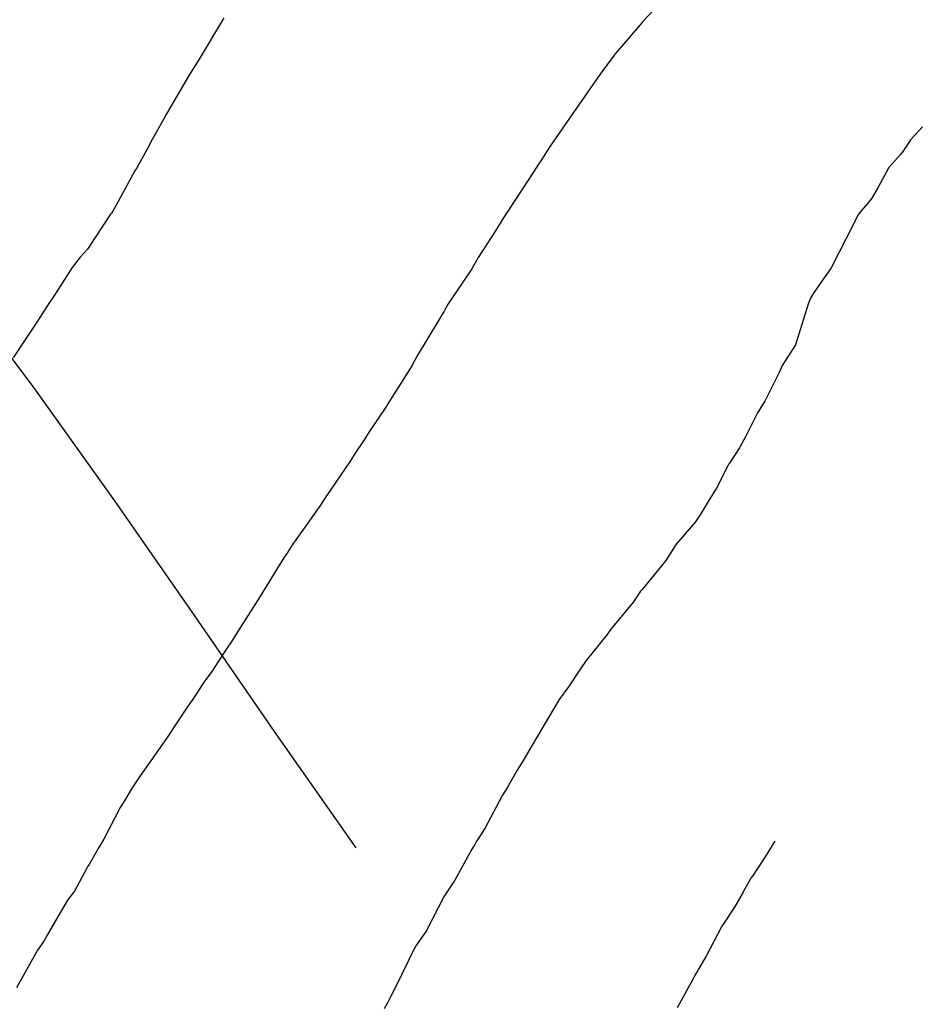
# Model space of a CAD drawing. Extents: x 158343 to 162498, y 431347 to 434500.
# Tile 157 of 220: x 159582 to 159593, y 434028 to 434041. Entities that reach past the tile are written whole.
import ezdxf

# ---------------------------------------------------------------- set-up
doc = ezdxf.new("R2010")
doc.units = 0
doc.header["$LTSCALE"] = 10
doc.header["$MEASUREMENT"] = 0
for name, color, linetype in [('000_arcering', 8, 'CONTINUOUS'), ('47_binneninrichting', 8, 'CONTINUOUS'), ('def. con-hoogtelijn (index)', 8, 'CONTINUOUS')]:
    doc.layers.add(name, color=color, linetype=linetype)

# ---------------------------------------------------------------- blocks, each defined once
blk = doc.blocks.new('bestaande hoogtelijnen')
at = {"layer": 'def. con-hoogtelijn (index)'}
for p, q in [((-78.051, -25.706), (-78.254, -25.922)), ((-78.051, -25.706), (-78.254, -25.922)), ((-83.525, -25.901), (-83.82, -26.391)), ((-83.525, -25.901), (-83.82, -26.391)), ((-83.525, -25.901), (-83.82, -26.391)), ((-83.509, -25.877), (-83.525, -25.901)), ((-83.509, -25.877), (-83.525, -25.901)), ((-83.509, -25.877), (-83.525, -25.901)), ((-78.263, -25.933), (-78.598, -26.325)), ((-78.263, -25.933), (-78.598, -26.325)), ((-78.254, -25.922), (-78.263, -25.933)), ((-78.254, -25.922), (-78.263, -25.933)), ((-78.598, -26.325), (-78.609, -26.339)), ((-78.598, -26.325), (-78.609, -26.339)), ((-83.82, -26.391), (-83.94, -26.582)), ((-83.82, -26.391), (-83.94, -26.582)), ((-83.82, -26.391), (-83.94, -26.582)), ((-78.693, -26.453), (-78.714, -26.481)), ((-78.693, -26.453), (-78.714, -26.481)), ((-78.609, -26.339), (-78.693, -26.453)), ((-78.609, -26.339), (-78.693, -26.453)), ((-78.743, -26.521), (-78.804, -26.606)), ((-78.743, -26.521), (-78.804, -26.606)), ((-78.714, -26.481), (-78.743, -26.521)), ((-78.714, -26.481), (-78.743, -26.521)), ((-83.94, -26.582), (-84.23, -27.078)), ((-83.94, -26.582), (-84.23, -27.078)), ((-83.94, -26.582), (-84.23, -27.078)), ((-78.836, -26.651), (-79.33, -27.36)), ((-78.836, -26.651), (-79.33, -27.36)), ((-78.804, -26.606), (-78.836, -26.651)), ((-78.804, -26.606), (-78.836, -26.651)), ((-84.263, -27.139), (-84.408, -27.4)), ((-84.263, -27.139), (-84.408, -27.4)), ((-84.263, -27.139), (-84.408, -27.4)), ((-84.23, -27.078), (-84.263, -27.139)), ((-84.23, -27.078), (-84.263, -27.139)), ((-84.23, -27.078), (-84.263, -27.139)), ((-74.736, -27.238), (-74.885, -27.397)), ((-74.736, -27.238), (-74.885, -27.397)), ((-74.736, -27.238), (-74.885, -27.397)), ((-84.408, -27.4), (-84.469, -27.522)), ((-84.408, -27.4), (-84.469, -27.522)), ((-84.408, -27.4), (-84.469, -27.522)), ((-79.33, -27.36), (-79.419, -27.493)), ((-79.33, -27.36), (-79.419, -27.493)), ((-74.885, -27.397), (-74.992, -27.56)), ((-74.885, -27.397), (-74.992, -27.56)), ((-74.885, -27.397), (-74.992, -27.56)), ((-84.469, -27.522), (-84.607, -27.764)), ((-84.469, -27.522), (-84.607, -27.764)), ((-84.469, -27.522), (-84.607, -27.764)), ((-79.419, -27.493), (-79.53, -27.665)), ((-79.419, -27.493), (-79.53, -27.665)), ((-74.992, -27.56), (-75.004, -27.573)), ((-74.992, -27.56), (-75.004, -27.573)), ((-74.992, -27.56), (-75.004, -27.573)), ((-79.53, -27.665), (-79.559, -27.709)), ((-79.53, -27.665), (-79.559, -27.709)), ((-75.015, -27.585), (-75.16, -27.75)), ((-75.015, -27.585), (-75.16, -27.75)), ((-75.015, -27.585), (-75.16, -27.75)), ((-75.004, -27.573), (-75.015, -27.585)), ((-75.004, -27.573), (-75.015, -27.585)), ((-75.004, -27.573), (-75.015, -27.585)), ((-84.62, -27.782), (-84.862, -28.225)), ((-84.62, -27.782), (-84.862, -28.225)), ((-84.62, -27.782), (-84.862, -28.225)), ((-84.607, -27.764), (-84.62, -27.782)), ((-84.607, -27.764), (-84.62, -27.782)), ((-84.607, -27.764), (-84.62, -27.782)), ((-79.617, -27.801), (-80.014, -28.406)), ((-79.617, -27.801), (-80.014, -28.406)), ((-79.559, -27.709), (-79.617, -27.801)), ((-79.559, -27.709), (-79.617, -27.801)), ((-75.16, -27.75), (-75.299, -28.007)), ((-75.16, -27.75), (-75.299, -28.007)), ((-75.16, -27.75), (-75.299, -28.007)), ((-75.299, -28.007), (-75.382, -28.146)), ((-75.299, -28.007), (-75.382, -28.146)), ((-75.299, -28.007), (-75.382, -28.146)), ((-75.382, -28.146), (-75.525, -28.315)), ((-75.382, -28.146), (-75.525, -28.315)), ((-75.382, -28.146), (-75.525, -28.315)), ((-84.862, -28.225), (-84.92, -28.326)), ((-84.862, -28.225), (-84.92, -28.326)), ((-84.862, -28.225), (-84.92, -28.326)), ((-84.932, -28.338), (-85.222, -28.776)), ((-84.932, -28.338), (-85.222, -28.776)), ((-84.932, -28.338), (-85.222, -28.776)), ((-84.92, -28.326), (-84.932, -28.338)), ((-84.92, -28.326), (-84.932, -28.338)), ((-84.92, -28.326), (-84.932, -28.338)), ((-80.014, -28.406), (-80.098, -28.545)), ((-80.014, -28.406), (-80.098, -28.545)), ((-75.547, -28.344), (-75.695, -28.641)), ((-75.547, -28.344), (-75.695, -28.641)), ((-75.547, -28.344), (-75.695, -28.641)), ((-75.534, -28.327), (-75.547, -28.344)), ((-75.534, -28.327), (-75.547, -28.344)), ((-75.534, -28.327), (-75.547, -28.344)), ((-75.525, -28.315), (-75.534, -28.327)), ((-75.525, -28.315), (-75.534, -28.327)), ((-75.525, -28.315), (-75.534, -28.327)), ((-80.098, -28.545), (-80.314, -28.881)), ((-80.098, -28.545), (-80.314, -28.881)), ((-75.695, -28.641), (-75.886, -29.011)), ((-75.695, -28.641), (-75.886, -29.011)), ((-75.695, -28.641), (-75.886, -29.011)), ((-85.222, -28.776), (-85.312, -28.876)), ((-85.222, -28.776), (-85.312, -28.876)), ((-85.222, -28.776), (-85.312, -28.876)), ((-85.312, -28.876), (-85.412, -29.006)), ((-85.312, -28.876), (-85.412, -29.006)), ((-85.312, -28.876), (-85.412, -29.006)), ((-80.314, -28.881), (-80.396, -29.022)), ((-80.314, -28.881), (-80.396, -29.022)), ((-85.412, -29.006), (-85.635, -29.354)), ((-85.412, -29.006), (-85.635, -29.354)), ((-85.412, -29.006), (-85.635, -29.354)), ((-80.396, -29.022), (-80.692, -29.463)), ((-80.396, -29.022), (-80.692, -29.463)), ((-75.886, -29.011), (-76.098, -29.315)), ((-75.886, -29.011), (-76.098, -29.315)), ((-75.886, -29.011), (-76.098, -29.315)), ((-85.635, -29.354), (-85.721, -29.483)), ((-85.635, -29.354), (-85.721, -29.483)), ((-85.635, -29.354), (-85.721, -29.483)), ((-76.146, -29.389), (-76.175, -29.465)), ((-76.146, -29.389), (-76.175, -29.465)), ((-76.146, -29.389), (-76.175, -29.465)), ((-76.098, -29.315), (-76.146, -29.389)), ((-76.098, -29.315), (-76.146, -29.389)), ((-76.098, -29.315), (-76.146, -29.389)), ((-85.721, -29.483), (-85.849, -29.681)), ((-85.721, -29.483), (-85.849, -29.681)), ((-85.721, -29.483), (-85.849, -29.681)), ((-80.733, -29.537), (-80.748, -29.562)), ((-80.733, -29.537), (-80.748, -29.562)), ((-80.692, -29.463), (-80.733, -29.537)), ((-80.692, -29.463), (-80.733, -29.537)), ((-76.175, -29.465), (-76.331, -29.976)), ((-76.175, -29.465), (-76.331, -29.976)), ((-76.175, -29.465), (-76.331, -29.976)), ((-80.774, -29.601), (-80.813, -29.67)), ((-80.774, -29.601), (-80.813, -29.67)), ((-80.748, -29.562), (-80.774, -29.601)), ((-80.748, -29.562), (-80.774, -29.601)), ((-85.849, -29.681), (-86.033, -29.956)), ((-85.849, -29.681), (-86.033, -29.956)), ((-85.849, -29.681), (-86.033, -29.956)), ((-80.813, -29.67), (-81.08, -30.116)), ((-80.813, -29.67), (-81.08, -30.116)), ((-86.033, -29.956), (-86.154, -30.14)), ((-86.033, -29.956), (-86.154, -30.14)), ((-86.033, -29.956), (-86.154, -30.14)), ((-76.331, -29.976), (-76.501, -30.235)), ((-76.331, -29.976), (-76.501, -30.235)), ((-76.331, -29.976), (-76.501, -30.235)), ((-81.08, -30.116), (-81.148, -30.241)), ((-81.08, -30.116), (-81.148, -30.241)), ((-81.148, -30.241), (-81.45, -30.717)), ((-81.148, -30.241), (-81.45, -30.717)), ((-76.501, -30.235), (-76.531, -30.315)), ((-76.501, -30.235), (-76.531, -30.315)), ((-76.501, -30.235), (-76.531, -30.315)), ((-76.531, -30.315), (-76.719, -30.685)), ((-76.531, -30.315), (-76.719, -30.685)), ((-76.531, -30.315), (-76.719, -30.685)), ((-81.466, -30.746), (-81.675, -31.057)), ((-81.466, -30.746), (-81.675, -31.057)), ((-81.45, -30.717), (-81.466, -30.746)), ((-81.45, -30.717), (-81.466, -30.746)), ((-76.719, -30.685), (-76.811, -30.829)), ((-76.719, -30.685), (-76.811, -30.829)), ((-76.719, -30.685), (-76.811, -30.829)), ((-76.811, -30.829), (-76.955, -31.125)), ((-76.811, -30.829), (-76.955, -31.125)), ((-76.811, -30.829), (-76.955, -31.125)), ((-81.675, -31.057), (-81.757, -31.181)), ((-81.675, -31.057), (-81.757, -31.181)), ((-76.955, -31.125), (-77.035, -31.271)), ((-76.955, -31.125), (-77.035, -31.271)), ((-76.955, -31.125), (-77.035, -31.271)), ((-81.757, -31.181), (-81.858, -31.337)), ((-81.757, -31.181), (-81.858, -31.337)), ((-77.035, -31.271), (-77.162, -31.461)), ((-77.035, -31.271), (-77.162, -31.461)), ((-77.035, -31.271), (-77.162, -31.461)), ((-81.858, -31.337), (-81.921, -31.436)), ((-81.858, -31.337), (-81.921, -31.436)), ((-81.921, -31.436), (-82.236, -31.899)), ((-81.921, -31.436), (-82.236, -31.899)), ((-77.179, -31.488), (-77.325, -31.776)), ((-77.179, -31.488), (-77.325, -31.776)), ((-77.179, -31.488), (-77.325, -31.776)), ((-77.169, -31.471), (-77.179, -31.488)), ((-77.169, -31.471), (-77.179, -31.488)), ((-77.169, -31.471), (-77.179, -31.488)), ((-77.162, -31.461), (-77.169, -31.471)), ((-77.162, -31.461), (-77.169, -31.471)), ((-77.162, -31.461), (-77.169, -31.471)), ((-77.325, -31.776), (-77.414, -31.921)), ((-77.325, -31.776), (-77.414, -31.921)), ((-77.325, -31.776), (-77.414, -31.921)), ((-82.296, -31.991), (-82.593, -32.407)), ((-82.296, -31.991), (-82.593, -32.407)), ((-82.26, -31.935), (-82.296, -31.991)), ((-82.26, -31.935), (-82.296, -31.991)), ((-82.236, -31.899), (-82.26, -31.935)), ((-82.236, -31.899), (-82.26, -31.935)), ((-77.414, -31.921), (-77.528, -32.112)), ((-77.414, -31.921), (-77.528, -32.112)), ((-77.414, -31.921), (-77.528, -32.112)), ((-77.528, -32.112), (-77.586, -32.2)), ((-77.528, -32.112), (-77.586, -32.2)), ((-77.528, -32.112), (-77.586, -32.2)), ((-77.586, -32.2), (-77.829, -32.478)), ((-77.586, -32.2), (-77.829, -32.478)), ((-77.586, -32.2), (-77.829, -32.478)), ((-82.645, -32.485), (-82.711, -32.585)), ((-82.645, -32.485), (-82.711, -32.585)), ((-82.593, -32.407), (-82.645, -32.485)), ((-82.593, -32.407), (-82.645, -32.485)), ((-77.829, -32.478), (-77.958, -32.682)), ((-77.829, -32.478), (-77.958, -32.682)), ((-77.829, -32.478), (-77.958, -32.682)), ((-82.711, -32.585), (-82.745, -32.637)), ((-82.711, -32.585), (-82.745, -32.637)), ((-82.799, -32.719), (-83.055, -33.141)), ((-82.799, -32.719), (-83.055, -33.141)), ((-82.745, -32.637), (-82.799, -32.719)), ((-82.745, -32.637), (-82.799, -32.719)), ((-77.958, -32.682), (-78.236, -33.021)), ((-77.958, -32.682), (-78.236, -33.021)), ((-77.958, -32.682), (-78.236, -33.021)), ((-78.277, -33.071), (-78.367, -33.204)), ((-78.277, -33.071), (-78.367, -33.204)), ((-78.277, -33.071), (-78.367, -33.204)), ((-78.259, -33.048), (-78.277, -33.071)), ((-78.259, -33.048), (-78.277, -33.071)), ((-78.259, -33.048), (-78.277, -33.071)), ((-78.236, -33.021), (-78.259, -33.048)), ((-78.236, -33.021), (-78.259, -33.048)), ((-78.236, -33.021), (-78.259, -33.048)), ((-83.055, -33.141), (-83.136, -33.266)), ((-83.055, -33.141), (-83.136, -33.266)), ((-78.367, -33.204), (-78.651, -33.545)), ((-78.367, -33.204), (-78.651, -33.545)), ((-78.367, -33.204), (-78.651, -33.545)), ((-83.136, -33.266), (-83.3, -33.521)), ((-83.136, -33.266), (-83.3, -33.521)), ((-83.3, -33.521), (-83.438, -33.742)), ((-83.3, -33.521), (-83.438, -33.742)), ((-78.695, -33.612), (-78.959, -33.938)), ((-78.695, -33.612), (-78.959, -33.938)), ((-78.695, -33.612), (-78.959, -33.938)), ((-78.651, -33.545), (-78.695, -33.612)), ((-78.651, -33.545), (-78.695, -33.612)), ((-78.651, -33.545), (-78.695, -33.612)), ((-83.438, -33.742), (-83.449, -33.757)), ((-83.438, -33.742), (-83.449, -33.757)), ((-83.449, -33.757), (-83.669, -34.089)), ((-83.449, -33.757), (-83.669, -34.089)), ((-78.959, -33.938), (-79.094, -34.137)), ((-78.959, -33.938), (-79.094, -34.137)), ((-78.959, -33.938), (-79.094, -34.137)), ((-83.669, -34.089), (-83.759, -34.211)), ((-83.669, -34.089), (-83.759, -34.211)), ((-83.759, -34.211), (-83.847, -34.348)), ((-83.759, -34.211), (-83.847, -34.348)), ((-79.125, -34.181), (-79.17, -34.252)), ((-79.125, -34.181), (-79.17, -34.252)), ((-79.125, -34.181), (-79.17, -34.252)), ((-79.094, -34.137), (-79.125, -34.181)), ((-79.094, -34.137), (-79.125, -34.181)), ((-79.094, -34.137), (-79.125, -34.181)), ((-83.847, -34.348), (-83.907, -34.436)), ((-83.847, -34.348), (-83.907, -34.436)), ((-79.17, -34.252), (-79.297, -34.43)), ((-79.17, -34.252), (-79.297, -34.43)), ((-79.17, -34.252), (-79.297, -34.43)), ((-83.907, -34.436), (-83.979, -34.537)), ((-83.907, -34.436), (-83.979, -34.537)), ((-79.325, -34.473), (-79.53, -34.82)), ((-79.325, -34.473), (-79.53, -34.82)), ((-79.325, -34.473), (-79.53, -34.82)), ((-79.297, -34.43), (-79.325, -34.473)), ((-79.297, -34.43), (-79.325, -34.473)), ((-79.297, -34.43), (-79.325, -34.473)), ((-83.979, -34.537), (-84.228, -34.917)), ((-83.979, -34.537), (-84.228, -34.917)), ((-79.53, -34.82), (-79.639, -35.001)), ((-79.53, -34.82), (-79.639, -35.001)), ((-79.53, -34.82), (-79.639, -35.001)), ((-84.249, -34.947), (-84.279, -34.991)), ((-84.249, -34.947), (-84.279, -34.991)), ((-84.228, -34.917), (-84.249, -34.947)), ((-84.228, -34.917), (-84.249, -34.947)), ((-84.279, -34.991), (-84.557, -35.389)), ((-84.279, -34.991), (-84.557, -35.389)), ((-79.639, -35.001), (-79.757, -35.205)), ((-79.639, -35.001), (-79.757, -35.205)), ((-79.639, -35.001), (-79.757, -35.205)), ((-79.757, -35.205), (-79.828, -35.315)), ((-79.757, -35.205), (-79.828, -35.315)), ((-79.757, -35.205), (-79.828, -35.315)), ((-79.828, -35.315), (-79.951, -35.536)), ((-79.828, -35.315), (-79.951, -35.536)), ((-79.828, -35.315), (-79.951, -35.536)), ((-84.619, -35.475), (-84.661, -35.537)), ((-84.619, -35.475), (-84.661, -35.537)), ((-84.557, -35.389), (-84.619, -35.475)), ((-84.557, -35.389), (-84.619, -35.475)), ((-84.661, -35.537), (-84.763, -35.714)), ((-84.661, -35.537), (-84.763, -35.714)), ((-79.951, -35.536), (-80.01, -35.63)), ((-79.951, -35.536), (-80.01, -35.63)), ((-79.951, -35.536), (-80.01, -35.63)), ((-84.763, -35.714), (-84.81, -35.785)), ((-84.763, -35.714), (-84.81, -35.785)), ((-80.01, -35.63), (-80.231, -36.048)), ((-80.01, -35.63), (-80.231, -36.048)), ((-80.01, -35.63), (-80.231, -36.048)), ((-84.81, -35.785), (-85.014, -36.182)), ((-84.81, -35.785), (-85.014, -36.182)), ((-80.231, -36.048), (-80.325, -36.19)), ((-80.231, -36.048), (-80.325, -36.19)), ((-80.231, -36.048), (-80.325, -36.19)), ((-85.014, -36.182), (-85.085, -36.298)), ((-85.014, -36.182), (-85.085, -36.298)), ((-80.335, -36.208), (-80.358, -36.251)), ((-80.335, -36.208), (-80.358, -36.251)), ((-80.335, -36.208), (-80.358, -36.251)), ((-80.325, -36.19), (-80.335, -36.208)), ((-80.325, -36.19), (-80.335, -36.208)), ((-80.325, -36.19), (-80.335, -36.208)), ((-76.593, -36.207), (-76.711, -36.405)), ((-76.593, -36.207), (-76.711, -36.405)), ((-85.085, -36.298), (-85.2, -36.502)), ((-85.085, -36.298), (-85.2, -36.502)), ((-80.396, -36.31), (-80.609, -36.698)), ((-80.396, -36.31), (-80.609, -36.698)), ((-80.396, -36.31), (-80.609, -36.698)), ((-80.358, -36.251), (-80.396, -36.31)), ((-80.358, -36.251), (-80.396, -36.31)), ((-80.358, -36.251), (-80.396, -36.31)), ((-76.711, -36.405), (-76.882, -36.659)), ((-76.711, -36.405), (-76.882, -36.659)), ((-85.225, -36.537), (-85.385, -36.836)), ((-85.225, -36.537), (-85.385, -36.836)), ((-85.214, -36.522), (-85.225, -36.537)), ((-85.214, -36.522), (-85.225, -36.537)), ((-85.2, -36.502), (-85.214, -36.522)), ((-85.2, -36.502), (-85.214, -36.522)), ((-80.609, -36.698), (-80.635, -36.735)), ((-80.609, -36.698), (-80.635, -36.735)), ((-80.609, -36.698), (-80.635, -36.735)), ((-76.883, -36.661), (-76.985, -36.837)), ((-76.883, -36.661), (-76.985, -36.837)), ((-76.882, -36.659), (-76.883, -36.661)), ((-76.882, -36.659), (-76.883, -36.661)), ((-85.385, -36.836), (-85.471, -36.947)), ((-85.385, -36.836), (-85.471, -36.947)), ((-80.635, -36.735), (-80.742, -36.898)), ((-80.635, -36.735), (-80.742, -36.898)), ((-80.635, -36.735), (-80.742, -36.898)), ((-85.471, -36.947), (-85.721, -37.378)), ((-85.471, -36.947), (-85.721, -37.378)), ((-80.742, -36.898), (-80.97, -37.337)), ((-80.742, -36.898), (-80.97, -37.337)), ((-80.742, -36.898), (-80.97, -37.337)), ((-76.991, -36.847), (-77.097, -37.036)), ((-76.991, -36.847), (-77.097, -37.036)), ((-76.985, -36.837), (-76.991, -36.847)), ((-76.985, -36.837), (-76.991, -36.847)), ((-77.097, -37.036), (-77.26, -37.285)), ((-77.097, -37.036), (-77.26, -37.285)), ((-77.26, -37.285), (-77.449, -37.643)), ((-77.26, -37.285), (-77.449, -37.643)), ((-85.749, -37.426), (-85.769, -37.463)), ((-85.749, -37.426), (-85.769, -37.463)), ((-85.721, -37.378), (-85.749, -37.426)), ((-85.721, -37.378), (-85.749, -37.426)), ((-80.97, -37.337), (-81.089, -37.507)), ((-80.97, -37.337), (-81.089, -37.507)), ((-80.97, -37.337), (-81.089, -37.507)), ((-85.849, -37.574), (-86.113, -38.051)), ((-85.849, -37.574), (-86.113, -38.051)), ((-85.769, -37.463), (-85.849, -37.574)), ((-85.769, -37.463), (-85.849, -37.574)), ((-81.089, -37.507), (-81.133, -37.583)), ((-81.089, -37.507), (-81.133, -37.583)), ((-81.089, -37.507), (-81.133, -37.583)), ((-81.133, -37.583), (-81.325, -37.983)), ((-81.133, -37.583), (-81.325, -37.983)), ((-81.133, -37.583), (-81.325, -37.983)), ((-77.449, -37.643), (-77.55, -37.815)), ((-77.449, -37.643), (-77.55, -37.815)), ((-77.55, -37.815), (-77.559, -37.83)), ((-77.55, -37.815), (-77.559, -37.83)), ((-77.578, -37.866), (-77.635, -37.966)), ((-77.578, -37.866), (-77.635, -37.966)), ((-77.559, -37.83), (-77.578, -37.866)), ((-77.559, -37.83), (-77.578, -37.866)), ((-81.325, -37.983), (-81.413, -38.153)), ((-81.325, -37.983), (-81.413, -38.153)), ((-81.325, -37.983), (-81.413, -38.153)), ((-77.635, -37.966), (-77.818, -38.298)), ((-77.635, -37.966), (-77.818, -38.298)), ((-81.413, -38.153), (-81.438, -38.202)), ((-81.413, -38.153), (-81.438, -38.202)), ((-81.413, -38.153), (-81.438, -38.202)), ((-81.451, -38.227), (-81.497, -38.312)), ((-81.451, -38.227), (-81.497, -38.312)), ((-81.451, -38.227), (-81.497, -38.312)), ((-81.438, -38.202), (-81.451, -38.227)), ((-81.438, -38.202), (-81.451, -38.227)), ((-81.438, -38.202), (-81.451, -38.227))]:
    blk.add_line(p, q, dxfattribs=at)

msp = doc.modelspace()

# ---------------------------------------------------------------- linework, layer by layer
at = {"layer": '47_binneninrichting', "flags": 128}
msp.add_lwpolyline([(159580.177, 434038.212), (159581.897, 434035.934), (159582.924, 434034.495), (159583.926, 434033.054), (159584.929, 434031.6), (159585.952, 434030.139)], dxfattribs=at)

# ---------------------------------------------------------------- block references
at = {"layer": '000_arcering'}
msp.add_blockref('bestaande hoogtelijnen', (159667.804, 434066.432), dxfattribs=at)

doc.saveas('drawing.dxf')
